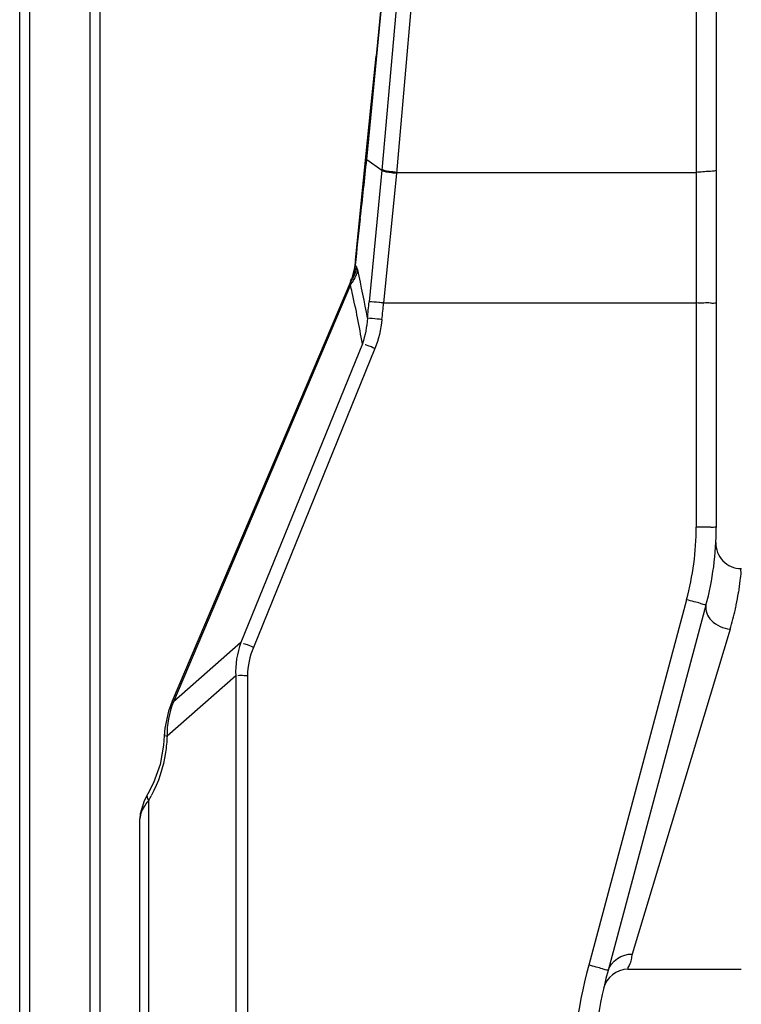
# Model space of a CAD drawing. Header units: millimetres. Extents: x 0 to 11890, y 0 to 8410.
# Tile 16 of 104: x 4419 to 4563, y 5455 to 5652. Entities that reach past the tile are written whole.
import ezdxf

# ---------------------------------------------------------------- set-up
doc = ezdxf.new("R2010")
doc.units = ezdxf.units.MM
doc.header["$LTSCALE"] = 653.95
doc.layers.add('304102000231DXF_CONTINUOUS_LINE', color=7, linetype='CONTINUOUS')
doc.layers.add('304103000031DXF_CONTINUOUS_LINE', color=7, linetype='CONTINUOUS')

msp = doc.modelspace()

# ---------------------------------------------------------------- linework, layer by layer
at = {"layer": '304102000231DXF_CONTINUOUS_LINE', "color": 9, "linetype": 'Continuous'}
for p, q in [((4506.357, 5789.526), (4491.671, 5621.664)), ((4509.257, 5788.923), (4494.57, 5621.054)), ((4488.646, 5623.826), (4503.694, 5779.152)), ((4554.394, 5732.695), (4554.394, 5550.434)), ((4488.574, 5623.956), (4488.646, 5623.826)), ((4488.646, 5623.826), (4491.671, 5621.664)), ((4491.671, 5621.664), (4489.122, 5595.417)), ((4494.57, 5621.054), (4492.018, 5595.176)), ((4494.588, 5621.259), (4554.394, 5621.259)), ((4487.288, 5612.127), (4487.355, 5611.998)), ((4487.355, 5611.998), (4487.369, 5612.118)), ((4486.343, 5602.724), (4486.269, 5602.752)), ((4485.389, 5598.791), (4450.056, 5515.552)), ((4485.511, 5599.303), (4485.375, 5599.376)), ((4485.511, 5599.303), (4485.527, 5599.434)), ((4485.527, 5599.434), (4485.512, 5599.483)), ((4492.018, 5595.176), (4554.394, 5595.176)), ((4487.769, 5587.049), (4463.516, 5527.389)), ((4490.272, 5586.06), (4466.019, 5526.402)), ((4552.486, 5535.94), (4532.938, 5462.985)), ((4561.179, 5530.054), (4541.631, 5465.206)), ((4463.516, 5527.389), (4450.056, 5515.552)), ((4462.493, 5520.749), (4448.789, 5508.698)), ((4462.493, 5520.749), (4462.493, 5157.407)), ((4464.836, 5520.769), (4464.836, 5157.681)), ((4450.056, 5515.552), (4449.84, 5515.662)), ((4445.147, 5223.024), (4445.147, 5495.913))]:
    msp.add_line(p, q, dxfattribs=at)
at = {"layer": '304102000231DXF_CONTINUOUS_LINE', "color": 7, "linetype": 'Continuous'}
for p, q in [((4488.574, 5623.956), (4503.622, 5779.282)), ((4558.394, 5733.682), (4558.394, 5550.364)), ((4490.489, 5644.421), (4489.451, 5634.814)), ((4489.451, 5634.814), (4488.307, 5623.711)), ((4488.307, 5623.711), (4487.384, 5614.286)), ((4487.384, 5614.286), (4486.367, 5603.727)), ((4486.269, 5602.752), (4486.205, 5602.233)), ((4486.205, 5602.233), (4485.67, 5600.113)), ((4485.447, 5599.547), (4449.84, 5515.662)), ((4485.67, 5600.113), (4485.447, 5599.546)), ((4556.349, 5534.835), (4536.801, 5461.881)), ((4449.84, 5515.662), (4449.099, 5513.654)), ((4449.099, 5513.654), (4448.358, 5510.275)), ((4448.358, 5510.275), (4448.244, 5508.776)), ((4448.243, 5508.776), (4448.114, 5506.873)), ((4448.27, 5509.118), (4448.242, 5508.727)), ((4444.958, 5497.176), (4444.22, 5495.753)), ((4443.394, 5247.241), (4443.394, 5492.21)), ((4540.781, 5462.164), (4563.394, 5462.164))]:
    msp.add_line(p, q, dxfattribs=at)
for points in [[(4488.574, 5623.956), (4488.227, 5620.562), (4487.686, 5615.579), (4487.288, 5612.127)], [(4487.288, 5612.127), (4486.904, 5608.774), (4486.387, 5603.921), (4486.269, 5602.751)], [(4448.114, 5506.873), (4447.417, 5503.069), (4446.118, 5499.401), (4444.954, 5497.169)], [(4444.22, 5495.753), (4443.46, 5493.16), (4443.394, 5492.208)]]:
    msp.add_lwpolyline(points, dxfattribs=at)
at = {"layer": '304102000231DXF_CONTINUOUS_LINE', "color": 9, "linetype": 'Continuous'}
msp.add_lwpolyline([(4485.389, 5598.791), (4485.464, 5599.085), (4485.511, 5599.303)], dxfattribs=at)
for centre, radius, start, end in [((3842.616, 5688.317), 649.24, 353.259861, 354.299275), ((5012.601, 5549.983), 528.894, 173.26637, 174.27698), ((4302.178, 5559.021), 189.53, 10.06036, 13.01489), ((4483.102, 5601.863), 3.283, 313.0225, 316.02602), ((4477.617, 5604.612), 9.71, 323.17049, 326.02987), ((4295.102, 5553.751), 195.544, 12.86202, 13.31674), ((4477.813, 5604.478), 9.473, 326.03691, 327.13749), ((4313.325, 5557.77), 176.885, 9.5278, 12.9068), ((3866.463, 5655.89), 625.589, 354.15015, 354.452723), ((3864.09, 5655.888), 630.857, 354.17603, 354.477456), ((4498.147, 5550.466), 56.247, 345.03311, 359.96689), ((4509.827, 5545.371), 53.597, 348.76158, 351.32799), ((4505.801, 5546.006), 57.672, 351.30775, 351.43912), ((4510.969, 5545.193), 52.443, 343.22201, 347.70623), ((4511.926, 5544.972), 51.461, 347.71941, 348.74166), ((4424.832, 5508.07), 23.675, 329.10123, 331.57239), ((4633.849, 5436.008), 104.455, 165.03286, 179.96714)]:
    msp.add_arc(centre, radius, start, end, dxfattribs=at)
at = {"layer": '304102000231DXF_CONTINUOUS_LINE', "color": 7, "linetype": 'Continuous'}
for centre, radius, start, end in [((4498.394, 5550.364), 60, 345, 360), ((4563.315, 5547.164), 5, 177.71528, 270), ((4633.394, 5435.998), 100, 164.99955, 180.00044), ((4540.781, 5457.164), 5, 90, 167.00874)]:
    msp.add_arc(centre, radius, start, end, dxfattribs=at)
at = {"layer": '304102000231DXF_CONTINUOUS_LINE', "color": 9, "linetype": 'Continuous'}
for points, knots in [([(4494.569, 5621.039), (4494.244, 5621.069), (4493.279, 5621.214), (4492.211, 5621.277), (4491.671, 5621.664)], [0, 0, 0, 0, 0.3293005, 1, 1, 1, 1]), ([(4494.588, 5621.259), (4494.264, 5621.287), (4493.299, 5621.423), (4492.228, 5621.477), (4491.689, 5621.862)], [0, 0, 0, 0, 0.3295034, 1, 1, 1, 1]), ([(4558.394, 5621.885), (4558.394, 5621.468), (4556.313, 5621.455), (4555.339, 5621.259), (4554.394, 5621.259)], [0, 0, 0, 0, 0.306443, 1, 1, 1, 1]), ([(4487.504, 5614.291), (4487.476, 5614.292), (4487.444, 5614.286), (4487.394, 5614.295), (4487.389, 5614.285)], [0, 0, 0, 0, 0.7259047, 1, 1, 1, 1]), ([(4486.343, 5602.724), (4486.324, 5602.539), (4486.286, 5602.169), (4486.233, 5601.799), (4486.2, 5601.615)], [0, 0, 0, 0, 0.499088, 1, 1, 1, 1]), ([(4486.615, 5602.397), (4486.579, 5602.47), (4486.508, 5602.596), (4486.399, 5602.698), (4486.343, 5602.725)], [0, 0, 0, 0, 0.5701669, 1, 1, 1, 1]), ([(4486.615, 5602.397), (4486.583, 5602.219), (4486.517, 5601.864), (4486.437, 5601.511), (4486.39, 5601.335)], [0, 0, 0, 0, 0.4981908, 1, 1, 1, 1]), ([(4486.839, 5601.704), (4486.81, 5601.833), (4486.748, 5602.068), (4486.663, 5602.297), (4486.615, 5602.397)], [0, 0, 0, 0, 0.5438522, 1, 1, 1, 1]), ([(4485.476, 5599.494), (4485.465, 5599.498), (4485.445, 5599.512), (4485.449, 5599.537), (4485.454, 5599.546)], [0, 0, 0, 0, 0.5266193, 1, 1, 1, 1]), ([(4485.512, 5599.483), (4485.506, 5599.484), (4485.493, 5599.487), (4485.481, 5599.491), (4485.476, 5599.494)], [0, 0, 0, 0, 0.5458418, 1, 1, 1, 1]), ([(4492.018, 5595.176), (4491.695, 5595.208), (4490.73, 5595.293), (4489.766, 5595.399), (4489.122, 5595.417)], [0, 0, 0, 0, 0.3353406, 1, 1, 1, 1]), ([(4558.394, 5595.106), (4558.394, 5595.208), (4557.765, 5595.029), (4557.157, 5595.225), (4555.816, 5595.148), (4554.904, 5595.176), (4554.394, 5595.176)], [0, 0, 0, 0, 0.0763831, 0.293145, 0.6174637, 1, 1, 1, 1]), ([(4491.69, 5591.873), (4491.367, 5591.906), (4490.402, 5591.997), (4489.437, 5592.109), (4488.794, 5592.129)], [0, 0, 0, 0, 0.3356841, 1, 1, 1, 1]), ([(4490.272, 5586.06), (4489.648, 5586.314), (4489.656, 5586.443), (4488.293, 5586.84), (4488.317, 5586.827)], [0, 0, 0, 0, 0.9612848, 1, 1, 1, 1]), ([(4558.394, 5550.364), (4558.394, 5550.466), (4557.765, 5550.286), (4557.157, 5550.483), (4555.816, 5550.405), (4554.904, 5550.434), (4554.394, 5550.434)], [0, 0, 0, 0, 0.0763831, 0.2931451, 0.6174637, 1, 1, 1, 1]), ([(4563.394, 5542.164), (4563.228, 5542.04), (4563.358, 5541.053), (4563.185, 5540.351), (4563.126, 5539.75)], [0, 0, 0, 0, 0.2548977, 1, 1, 1, 1]), ([(4556.349, 5534.835), (4556.376, 5534.934), (4555.718, 5534.921), (4555.179, 5535.27), (4553.857, 5535.543), (4552.98, 5535.808), (4552.486, 5535.94)], [0, 0, 0, 0, 0.0764528, 0.2934016, 0.6177952, 1, 1, 1, 1]), ([(4556.349, 5534.835), (4556.074, 5533.809), (4557.362, 5531.139), (4559.802, 5530.244), (4561.179, 5530.054)], [0, 0, 0, 0, 0.4332612, 1, 1, 1, 1]), ([(4466.019, 5526.402), (4465.395, 5526.655), (4465.403, 5526.785), (4464.04, 5527.181), (4464.064, 5527.169)], [0, 0, 0, 0, 0.9612832, 1, 1, 1, 1]), ([(4464.836, 5520.769), (4464.628, 5520.769), (4463.992, 5520.747), (4463.337, 5520.853), (4462.918, 5520.749)], [0, 0, 0, 0, 0.3251935, 1, 1, 1, 1]), ([(4448.789, 5508.698), (4448.755, 5507.613), (4448.388, 5503.505), (4447.098, 5499.471), (4445.652, 5496.8)], [0, 0, 0, 0, 0.2631821, 1, 1, 1, 1]), ([(4448.789, 5508.697), (4448.655, 5508.709), (4448.527, 5508.765), (4448.242, 5508.725), (4448.238, 5508.776)], [0, 0, 0, 0, 0.7250884, 1, 1, 1, 1]), ([(4445.147, 5495.913), (4444.883, 5495.608), (4444.048, 5494.527), (4443.394, 5493.185), (4443.394, 5492.21)], [0, 0, 0, 0, 0.2927325, 1, 1, 1, 1]), ([(4541.631, 5465.206), (4541.404, 5464.452), (4541.471, 5463.523), (4540.608, 5462.364), (4540.782, 5462.164)], [0, 0, 0, 0, 0.7479299, 1, 1, 1, 1]), ([(4536.801, 5461.88), (4536.828, 5461.979), (4536.17, 5461.966), (4535.63, 5462.316), (4534.309, 5462.588), (4533.432, 5462.853), (4532.938, 5462.985)], [0, 0, 0, 0, 0.0764528, 0.2934015, 0.6177952, 1, 1, 1, 1])]:
    msp.add_open_spline(points, degree=3, knots=knots, dxfattribs=at)
for points in [[(4486.2, 5601.615), (4486.074, 5600.908), (4485.815, 5600.179), (4485.341, 5599.64)], [(4486.39, 5601.335), (4486.218, 5600.698), (4485.924, 5600.059), (4485.465, 5599.583)], [(4486.839, 5601.704), (4486.613, 5600.869), (4486.239, 5600.065), (4485.77, 5599.338)], [(4488.794, 5592.129), (4488.668, 5590.406), (4488.338, 5588.68), (4487.769, 5587.049)], [(4491.69, 5591.873), (4491.488, 5589.889), (4491.023, 5587.908), (4490.272, 5586.06)], [(4563.126, 5539.75), (4563.05, 5538.971), (4562.948, 5538.194), (4562.831, 5537.42)], [(4463.516, 5527.389), (4462.769, 5525.278), (4462.371, 5522.985), (4462.493, 5520.749)], [(4466.019, 5526.402), (4465.296, 5524.624), (4464.836, 5522.687), (4464.836, 5520.769)], [(4450.056, 5515.552), (4449.231, 5513.38), (4448.743, 5511.021), (4448.789, 5508.698)], [(4445.147, 5495.913), (4444.915, 5496.268), (4444.737, 5496.805), (4444.954, 5497.169)], [(4536.801, 5461.88), (4537.307, 5463.768), (4539.678, 5465.283), (4541.631, 5465.206)]]:
    msp.add_open_spline(points, degree=3, dxfattribs=at)
at = {"layer": '304103000031DXF_CONTINUOUS_LINE', "color": 7, "linetype": 'Continuous'}
for p, q in [((4419.394, 5150.614), (4419.394, 5797.275)), ((4435.394, 5768.664), (4435.394, 5155.24))]:
    msp.add_line(p, q, dxfattribs=at)
at = {"layer": '304103000031DXF_CONTINUOUS_LINE', "color": 9, "linetype": 'Continuous'}
for p, q in [((4421.394, 5151.297), (4421.394, 5796.519)), ((4433.394, 5783.664), (4433.394, 5151.297))]:
    msp.add_line(p, q, dxfattribs=at)

doc.saveas('drawing.dxf')
